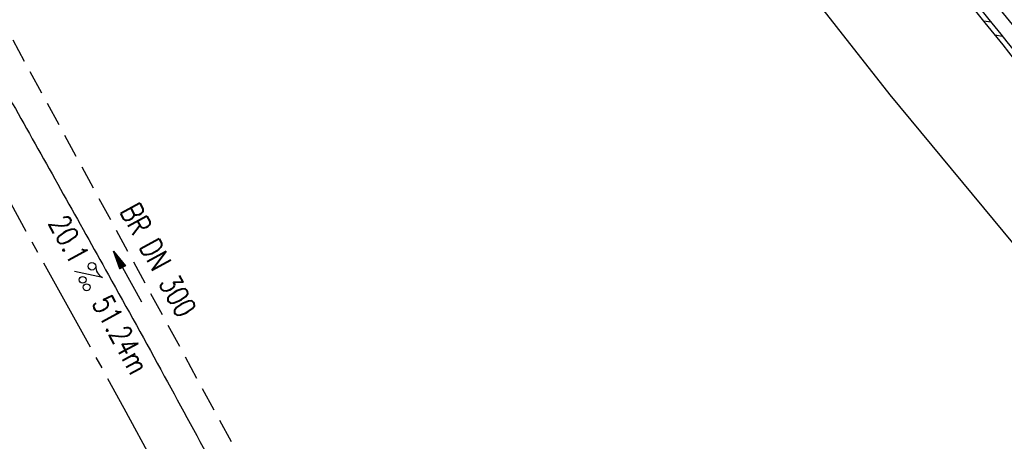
# Model space of a CAD drawing. Extents: x 454519 to 459636, y 422856 to 428936.
# Tile 40 of 82: x 455798 to 455880, y 427037 to 427072. Entities that reach past the tile are written whole.
import ezdxf
from ezdxf.enums import TextEntityAlignment as Align

# ---------------------------------------------------------------- set-up
doc = ezdxf.new("R2010")
doc.units = 0
doc.header["$LTSCALE"] = 2
doc.header["$MEASUREMENT"] = 0
doc.linetypes.add('ACHSE', pattern=[5.5, 4, -0.5, 0.5, -0.5])
doc.linetypes.add('GESTRICH-X2', pattern=[1.5, 1, -0.5])
doc.layers.get('0').update_dxf_attribs({"linetype": 'CONTINUOUS'})
for name, color, linetype in [('ACHSETOP', 1, 'ACHSE'), ('FBR', 8, 'CONTINUOUS'), ('KANAL', 7, 'GESTRICH-X2'), ('PFEIL', 7, 'CONTINUOUS'), ('RINNE', 8, 'CONTINUOUS'), ('TEXTO', 4, 'CONTINUOUS'), ('TEXTU', 4, 'CONTINUOUS')]:
    doc.layers.add(name, color=color, linetype=linetype)
doc.styles.add('ROMANS', font='romans.shx', dxfattribs={"width": 0.8})
pattern_1 = [(3.773975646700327, (455992.015078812, 426960.8069440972), (-0.06582068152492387, 0.9978314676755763), [])]

# ---------------------------------------------------------------- blocks, each defined once
blk = doc.blocks.new('PROM')
blk.add_line((1.566024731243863, 1.817237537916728), (0.0190527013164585, 0.0153243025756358))
for centre, radius in [((0.3173753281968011, 1.509743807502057), 0.3170057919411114), ((0.9430842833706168, 0.2908182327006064), 0.2830165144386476), ((1.644538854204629, 0.287494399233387), 0.2830165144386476)]:
    blk.add_circle(centre, radius)
blk.add_arc((0.9918717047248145, 2.681739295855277), 1.033048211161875, 239.1413865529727, 303.3549228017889)
blk = doc.blocks.new('PFEIL2')
at = {"color": 0}
for p, q in [((0.8796887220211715, 0.0024565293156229), (-2.401395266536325, -0.0115320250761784)), ((0.8808543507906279, -0.2709205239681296), (0.8785230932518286, 0.2758335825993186)), ((0.8785230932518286, 0.2758335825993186), (2.429089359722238, 0.0090619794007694)), ((0.9110887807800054, 0.2702307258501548), (0.8785706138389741, 0.2646884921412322)), ((0.9651190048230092, 0.2609349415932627), (0.8786494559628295, 0.2461975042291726)), ((1.019149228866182, 0.2516391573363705), (0.8787282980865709, 0.2277065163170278)), ((1.073179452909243, 0.24234337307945), (0.8788071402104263, 0.2092155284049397)), ((1.127209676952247, 0.2330475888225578), (0.8788859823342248, 0.1907245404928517)), ((1.181239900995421, 0.2237518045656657), (0.8789648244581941, 0.1722335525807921)), ((1.235270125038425, 0.2144560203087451), (0.8790436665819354, 0.1537425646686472)), ((1.289300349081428, 0.2051602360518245), (0.8791225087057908, 0.1352515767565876)), ((1.34333057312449, 0.195864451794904), (0.8792013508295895, 0.1167605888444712)), ((1.397360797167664, 0.1865686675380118), (0.8792801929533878, 0.0982696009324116)), ((1.451391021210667, 0.1772728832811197), (0.8793590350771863, 0.0797786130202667)), ((1.505421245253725, 0.1679770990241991), (0.8794378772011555, 0.0612876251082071)), ((1.559451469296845, 0.1586813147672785), (0.8795167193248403, 0.0427966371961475)), ((1.613481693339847, 0.1493855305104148), (0.8795955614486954, 0.024305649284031)), ((1.66751191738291, 0.140089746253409), (0.8796744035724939, 0.005814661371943)), ((1.721542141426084, 0.1307939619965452), (0.8797532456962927, -0.0126763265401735)), ((1.775572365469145, 0.1214981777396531), (0.8798320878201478, -0.0311673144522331)), ((1.829602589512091, 0.1122023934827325), (0.8799109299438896, -0.0496583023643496)), ((1.883632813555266, 0.1029066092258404), (0.8799897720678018, -0.0681492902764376)), ((1.937663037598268, 0.0936108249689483), (0.8800686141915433, -0.08664027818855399)), ((1.991693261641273, 0.0843150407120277), (0.8801474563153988, -0.105131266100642)), ((2.045723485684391, 0.0750192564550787), (0.8802262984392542, -0.1236222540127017)), ((2.099753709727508, 0.0657234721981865), (0.8803051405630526, -0.1421132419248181)), ((2.153783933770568, 0.056427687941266), (0.8803839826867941, -0.1606042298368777)), ((2.207814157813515, 0.0471319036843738), (0.8804628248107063, -0.1790952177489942)), ((2.261844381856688, 0.0378361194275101), (0.8805416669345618, -0.1975862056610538)), ((2.315874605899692, 0.0285403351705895), (0.8806205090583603, -0.2160771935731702)), ((2.36990482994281, 0.0192445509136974), (0.8806993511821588, -0.2345681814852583)), ((2.423935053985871, 0.009948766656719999), (0.8807781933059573, -0.2530591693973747)), ((2.429089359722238, 0.0090619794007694), (0.8808543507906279, -0.2709205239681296))]:
    blk.add_line(p, q, dxfattribs=at)

msp = doc.modelspace()

# ---------------------------------------------------------------- hatches: boundary and pattern name
at = {"layer": 'RINNE'}
h = msp.add_hatch(dxfattribs=at)
h.set_pattern_fill('_USER', color=256, angle=45, pattern_type=0)
h.set_pattern_definition(pattern_1)
edge = h.paths.add_edge_path()
edge.add_arc((456706.4411801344, 427762.6067025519), 1073.912395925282, 228.1096512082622, 228.1470441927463)
edge.add_arc((456678.3279720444, 427731.2222189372), 1031.7776325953, 228.1470442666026, 228.7443340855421)
edge.add_arc((456817.1179151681, 427889.450250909), 1242.250334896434, 228.7443340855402, 229.2591103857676)
edge.add_arc((456655.3540386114, 427701.6536522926), 994.3892564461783, 229.2591103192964, 229.8344777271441)
edge.add_arc((456546.6304406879, 427572.8394985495), 825.8250047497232, 229.8344777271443, 230.5237640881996)
edge.add_arc((456558.4786236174, 427587.2246473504), 844.4613119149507, 230.5237641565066, 231.2054021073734)
edge.add_arc((456542.6020572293, 427567.4743682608), 819.1208524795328, 231.2054021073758, 231.9337716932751)
edge.add_arc((456729.1171736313, 427805.6348815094), 1121.624271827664, 231.9337716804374, 232.5562171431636)
edge.add_arc((456934.778702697, 428074.2034105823), 1459.892980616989, 232.5562171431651, 233.1286341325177)
edge.add_arc((456379.8464456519, 427334.3332336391), 535.0374845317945, 233.1286341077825, 234.0741831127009)
edge.add_arc((457408.1106984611, 428753.4778926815), 2287.549663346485, 234.0741831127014, 234.3800631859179)
edge.add_arc((456866.2793526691, 427997.2119791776), 1357.216744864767, 234.3800631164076, 234.7771743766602)
edge.add_arc((464010.5409575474, 438116.287582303), 13744.15199700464, 234.7771743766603, 234.830846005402)
edge.add_arc((452553.3409649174, 421856.0940063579), 6147.085440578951, 54.750590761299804, 54.83084403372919, ccw=False)
edge.add_arc((450423.3889629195, 418842.2157004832), 9837.635260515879, 54.68319294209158, 54.75059076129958, ccw=False)
edge.add_arc((457138.5254113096, 428320.4463469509), 1778.298352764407, 234.6831918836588, 234.8417144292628)
edge.add_arc((456312.9742775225, 427148.3422582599), 344.6447442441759, 234.8417144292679, 235.0346464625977)
edge.add_arc((455651.1323267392, 426201.9165695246), 810.2389521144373, 54.90881386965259, 55.03464184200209, ccw=False)
edge.add_arc((626422.3025217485, 508282.4458920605), 188910.6484772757, 205.3823657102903, 205.3841142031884)
edge.add_arc((456954.5834788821, 427870.8300588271), 1333.102490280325, 205.3841352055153, 205.4049463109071)
edge.add_arc((458532.7138070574, 428620.3483963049), 3080.178067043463, 205.4049463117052, 205.4263619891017)
edge.add_arc((1550284.820349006, 947638.4946961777), 1211923.632914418, 205.4263799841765, 205.4274597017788)
edge.add_arc((477688.698213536, 437702.3092579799), 24280.01867683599, 205.427459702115, 205.4469566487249)
edge.add_arc((517203.975589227, 456505.2410412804), 68040.81608416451, 205.4469541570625, 205.4586010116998)
edge.add_arc((456349.458995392, 427533.0808383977), 641.5708607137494, 205.4586010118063, 206.274924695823)
edge.add_arc((456893.6314883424, 427801.7313742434), 1248.445487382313, 206.2749247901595, 206.8602051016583)
edge.add_arc((456329.0991548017, 427515.8206175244), 615.6408442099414, 206.8602051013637, 207.7298477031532)
edge.add_arc((456730.4794299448, 427726.8167759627), 1069.100328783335, 207.7298477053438, 208.389861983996)
edge.add_arc((456776.6581306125, 427751.7749475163), 1121.592068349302, 208.3898619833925, 208.9733635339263)
edge.add_arc((456927.9310900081, 427835.5350069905), 1294.50608110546, 208.973363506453, 209.516510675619)
edge.add_arc((456713.8403745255, 427714.3268531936), 1048.485246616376, 209.5165106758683, 210.1493311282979)
edge.add_arc((456739.9802721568, 427729.5097063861), 1078.714591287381, 210.1493311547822, 210.7732249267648)
edge.add_arc((456488.7789916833, 427579.9227502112), 786.347799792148, 210.7732249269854, 211.6209509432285)
edge.add_arc((456413.5991257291, 427533.6338834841), 698.0603633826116, 211.6209508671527, 212.5206615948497)
edge.add_arc((456509.21856517, 427594.5986720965), 811.4613450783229, 212.5206615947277, 213.2703081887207)
edge.add_arc((456783.2679333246, 427774.4122317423), 1139.235615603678, 213.2703081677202, 213.9030311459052)
edge.add_arc((456933.7785731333, 427875.562742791), 1320.577498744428, 213.9030311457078, 214.4647752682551)
edge.add_arc((456431.9996749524, 427531.1536705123), 711.9728062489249, 214.4647751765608, 215.2297269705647)
edge.add_arc((456476.0714290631, 427562.2771301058), 765.926390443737, 215.2297269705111, 215.9776623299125)
edge.add_arc((456765.3114316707, 427772.2500499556), 1123.34548083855, 215.9776622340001, 216.5953030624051)
edge.add_arc((456809.5369494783, 427805.0891933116), 1178.430013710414, 216.595303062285, 217.1637610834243)
edge.add_arc((456701.0629044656, 427722.8609933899), 1042.312067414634, 217.1637609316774, 217.7681853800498)
edge.add_arc((456604.7520500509, 427648.2402554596), 920.4759676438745, 217.7681853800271, 218.5206743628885)
edge.add_arc((456318.3035235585, 427420.220001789), 554.3530450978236, 218.5206743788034, 219.4901857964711)
edge.add_arc((456528.37406017, 427593.3283626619), 826.5590974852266, 219.4901857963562, 220.0808899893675)
edge.add_arc((457478.2647514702, 428392.6692785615), 2068.025257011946, 220.0808900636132, 220.4543903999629)
edge.add_arc((457304.0648032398, 428244.1281273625), 1839.092743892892, 220.4543903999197, 220.8877486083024)
edge.add_arc((456561.2622209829, 427600.9703044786), 856.5411364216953, 220.8877485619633, 221.5226725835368)
edge.add_arc((456315.6048677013, 427383.4576779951), 528.4264035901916, 221.52267258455, 222.5897953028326)
edge.add_arc((456489.1192784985, 427542.9553317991), 764.1099887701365, 222.5897952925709, 223.4773137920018)
edge.add_arc((456673.2338726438, 427717.5350610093), 1017.834772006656, 223.4773137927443, 224.0533764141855)
edge.add_arc((456818.2277706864, 427857.8153168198), 1219.581595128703, 224.053376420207, 224.5796562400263)
edge.add_arc((456792.9479339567, 427832.9037103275), 1184.089930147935, 224.5796562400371, 225.1708086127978)
edge.add_arc((456580.1694347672, 427618.852754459), 882.2745868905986, 225.1708085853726, 225.8556112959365)
edge.add_arc((456478.2524220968, 427513.8454629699), 735.9406921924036, 225.8556112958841, 226.718988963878)
edge.add_arc((456503.4554284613, 427540.6080077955), 772.7024295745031, 226.7189889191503, 227.5615890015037)
edge.add_arc((456706.4411788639, 427762.6067011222), 1073.512394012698, 227.5615890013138, 228.1470441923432)
edge.add_arc((456678.3279720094, 427731.2222188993), 1031.377632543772, 228.1470442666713, 228.7443340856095)
edge.add_arc((456817.1179151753, 427889.4502509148), 1241.850334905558, 228.7443340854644, 229.2591103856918)
edge.add_arc((456655.3540386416, 427701.6536523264), 993.9892564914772, 229.259110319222, 229.834477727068)
edge.add_arc((456546.630440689, 427572.8394985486), 825.4250047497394, 229.8344777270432, 230.5237640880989)
edge.add_arc((456558.478623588, 427587.2246473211), 844.0613118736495, 230.5237641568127, 231.2054021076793)
edge.add_arc((456542.6020572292, 427567.4743682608), 818.7208524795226, 231.2054021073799, 231.9337716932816)
edge.add_arc((456729.1171736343, 427805.6348815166), 1121.224271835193, 231.933771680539, 232.5562171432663)
edge.add_arc((456934.7787026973, 428074.2034105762), 1459.492980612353, 232.5562171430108, 233.1286341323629)
edge.add_arc((456379.84644566, 427334.333233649), 534.6374845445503, 233.1286341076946, 234.0741831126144)
edge.add_arc((457408.1106984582, 428753.4778926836), 2287.149663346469, 234.0741831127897, 234.3800631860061)
edge.add_arc((456866.2793527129, 427997.2119792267), 1356.816744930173, 234.3800631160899, 234.7771743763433)
edge.add_arc((464010.5409575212, 438116.2875823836), 13743.75199705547, 234.7771743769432, 234.8308460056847)
edge.add_arc((452553.3409592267, 421856.0939983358), 6147.485450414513, 54.75059076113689, 54.83084403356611, ccw=False)
edge.add_arc((450423.3889629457, 418842.2157005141), 9838.035260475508, 54.6831929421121, 54.7505907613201, ccw=False)
edge.add_arc((457138.52541285, 428320.4463491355), 1777.898355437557, 234.6831918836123, 234.8417144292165)
edge.add_arc((456312.974277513, 427148.3422582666), 344.2447442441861, 234.8417144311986, 235.034646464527)
edge.add_arc((455651.1323182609, 426201.9165575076), 810.6389668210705, 54.90881386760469, 55.03464183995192, ccw=False)
h = msp.add_hatch(dxfattribs=at)
h.set_pattern_fill('_USER', color=256, angle=45, pattern_type=0)
h.set_pattern_definition(pattern_1)
edge = h.paths.add_edge_path()
edge.add_arc((456706.4411801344, 427762.6067025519), 1073.912395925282, 228.1096512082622, 228.1470441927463)
edge.add_arc((456678.3279720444, 427731.2222189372), 1031.7776325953, 228.1470442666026, 228.7443340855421)
edge.add_arc((456817.1179151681, 427889.450250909), 1242.250334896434, 228.7443340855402, 229.2591103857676)
edge.add_arc((456655.3540386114, 427701.6536522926), 994.3892564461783, 229.2591103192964, 229.8344777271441)
edge.add_arc((456546.6304406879, 427572.8394985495), 825.8250047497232, 229.8344777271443, 230.5237640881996)
edge.add_arc((456558.4786236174, 427587.2246473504), 844.4613119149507, 230.5237641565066, 231.2054021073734)
edge.add_arc((456542.6020572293, 427567.4743682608), 819.1208524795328, 231.2054021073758, 231.9337716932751)
edge.add_arc((456729.1171736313, 427805.6348815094), 1121.624271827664, 231.9337716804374, 232.5562171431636)
edge.add_arc((456934.778702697, 428074.2034105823), 1459.892980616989, 232.5562171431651, 233.1286341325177)
edge.add_arc((456379.8464456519, 427334.3332336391), 535.0374845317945, 233.1286341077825, 234.0741831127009)
edge.add_arc((457408.1106984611, 428753.4778926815), 2287.549663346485, 234.0741831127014, 234.3800631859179)
edge.add_arc((456866.2793526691, 427997.2119791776), 1357.216744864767, 234.3800631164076, 234.7771743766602)
edge.add_arc((464010.5409575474, 438116.287582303), 13744.15199700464, 234.7771743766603, 234.830846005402)
edge.add_arc((452553.3409649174, 421856.0940063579), 6147.085440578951, 54.750590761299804, 54.83084403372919, ccw=False)
edge.add_arc((450423.3889629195, 418842.2157004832), 9837.635260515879, 54.68319294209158, 54.75059076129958, ccw=False)
edge.add_arc((457138.5254113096, 428320.4463469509), 1778.298352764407, 234.6831918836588, 234.8417144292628)
edge.add_arc((456312.9742775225, 427148.3422582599), 344.6447442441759, 234.8417144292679, 235.0346464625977)
edge.add_arc((455651.1323267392, 426201.9165695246), 810.2389521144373, 54.90881386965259, 55.03464184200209, ccw=False)
edge.add_arc((626422.3025217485, 508282.4458920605), 188910.6484772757, 205.3823657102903, 205.3841142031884)
edge.add_arc((456954.5834788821, 427870.8300588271), 1333.102490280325, 205.3841352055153, 205.4049463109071)
edge.add_arc((458532.7138070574, 428620.3483963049), 3080.178067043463, 205.4049463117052, 205.4263619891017)
edge.add_arc((1550284.820349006, 947638.4946961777), 1211923.632914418, 205.4263799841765, 205.4274597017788)
edge.add_arc((477688.698213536, 437702.3092579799), 24280.01867683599, 205.427459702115, 205.4469566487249)
edge.add_arc((517203.975589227, 456505.2410412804), 68040.81608416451, 205.4469541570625, 205.4586010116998)
edge.add_arc((456349.458995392, 427533.0808383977), 641.5708607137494, 205.4586010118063, 206.274924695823)
edge.add_arc((456893.6314883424, 427801.7313742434), 1248.445487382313, 206.2749247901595, 206.8602051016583)
edge.add_arc((456329.0991548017, 427515.8206175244), 615.6408442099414, 206.8602051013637, 207.7298477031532)
edge.add_arc((456730.4794299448, 427726.8167759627), 1069.100328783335, 207.7298477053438, 208.389861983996)
edge.add_arc((456776.6581306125, 427751.7749475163), 1121.592068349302, 208.3898619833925, 208.9733635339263)
edge.add_arc((456927.9310900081, 427835.5350069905), 1294.50608110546, 208.973363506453, 209.516510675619)
edge.add_arc((456713.8403745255, 427714.3268531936), 1048.485246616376, 209.5165106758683, 210.1493311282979)
edge.add_arc((456739.9802721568, 427729.5097063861), 1078.714591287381, 210.1493311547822, 210.7732249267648)
edge.add_arc((456488.7789916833, 427579.9227502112), 786.347799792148, 210.7732249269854, 211.6209509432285)
edge.add_arc((456413.5991257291, 427533.6338834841), 698.0603633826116, 211.6209508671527, 212.5206615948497)
edge.add_arc((456509.21856517, 427594.5986720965), 811.4613450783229, 212.5206615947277, 213.2703081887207)
edge.add_arc((456783.2679333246, 427774.4122317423), 1139.235615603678, 213.2703081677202, 213.9030311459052)
edge.add_arc((456933.7785731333, 427875.562742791), 1320.577498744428, 213.9030311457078, 214.4647752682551)
edge.add_arc((456431.9996749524, 427531.1536705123), 711.9728062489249, 214.4647751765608, 215.2297269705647)
edge.add_arc((456476.0714290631, 427562.2771301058), 765.926390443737, 215.2297269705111, 215.9776623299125)
edge.add_arc((456765.3114316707, 427772.2500499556), 1123.34548083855, 215.9776622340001, 216.5953030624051)
edge.add_arc((456809.5369494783, 427805.0891933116), 1178.430013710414, 216.595303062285, 217.1637610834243)
edge.add_arc((456701.0629044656, 427722.8609933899), 1042.312067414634, 217.1637609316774, 217.7681853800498)
edge.add_arc((456604.7520500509, 427648.2402554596), 920.4759676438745, 217.7681853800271, 218.5206743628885)
edge.add_arc((456318.3035235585, 427420.220001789), 554.3530450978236, 218.5206743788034, 219.4901857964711)
edge.add_arc((456528.37406017, 427593.3283626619), 826.5590974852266, 219.4901857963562, 220.0808899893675)
edge.add_arc((457478.2647514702, 428392.6692785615), 2068.025257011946, 220.0808900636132, 220.4543903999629)
edge.add_arc((457304.0648032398, 428244.1281273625), 1839.092743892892, 220.4543903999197, 220.8877486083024)
edge.add_arc((456561.2622209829, 427600.9703044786), 856.5411364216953, 220.8877485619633, 221.5226725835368)
edge.add_arc((456315.6048677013, 427383.4576779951), 528.4264035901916, 221.52267258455, 222.5897953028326)
edge.add_arc((456489.1192784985, 427542.9553317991), 764.1099887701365, 222.5897952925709, 223.4773137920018)
edge.add_arc((456673.2338726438, 427717.5350610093), 1017.834772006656, 223.4773137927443, 224.0533764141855)
edge.add_arc((456818.2277706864, 427857.8153168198), 1219.581595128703, 224.053376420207, 224.5796562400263)
edge.add_arc((456792.9479339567, 427832.9037103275), 1184.089930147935, 224.5796562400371, 225.1708086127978)
edge.add_arc((456580.1694347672, 427618.852754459), 882.2745868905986, 225.1708085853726, 225.8556112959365)
edge.add_arc((456478.2524220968, 427513.8454629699), 735.9406921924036, 225.8556112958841, 226.718988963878)
edge.add_arc((456503.4554284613, 427540.6080077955), 772.7024295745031, 226.7189889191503, 227.5615890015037)
edge.add_arc((456706.4411788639, 427762.6067011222), 1073.512394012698, 227.5615890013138, 228.1470441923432)
edge.add_arc((456678.3279720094, 427731.2222188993), 1031.377632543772, 228.1470442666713, 228.7443340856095)
edge.add_arc((456817.1179151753, 427889.4502509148), 1241.850334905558, 228.7443340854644, 229.2591103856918)
edge.add_arc((456655.3540386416, 427701.6536523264), 993.9892564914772, 229.259110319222, 229.834477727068)
edge.add_arc((456546.630440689, 427572.8394985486), 825.4250047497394, 229.8344777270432, 230.5237640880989)
edge.add_arc((456558.478623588, 427587.2246473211), 844.0613118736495, 230.5237641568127, 231.2054021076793)
edge.add_arc((456542.6020572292, 427567.4743682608), 818.7208524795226, 231.2054021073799, 231.9337716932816)
edge.add_arc((456729.1171736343, 427805.6348815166), 1121.224271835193, 231.933771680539, 232.5562171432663)
edge.add_arc((456934.7787026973, 428074.2034105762), 1459.492980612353, 232.5562171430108, 233.1286341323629)
edge.add_arc((456379.84644566, 427334.333233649), 534.6374845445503, 233.1286341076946, 234.0741831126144)
edge.add_arc((457408.1106984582, 428753.4778926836), 2287.149663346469, 234.0741831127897, 234.3800631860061)
edge.add_arc((456866.2793527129, 427997.2119792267), 1356.816744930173, 234.3800631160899, 234.7771743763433)
edge.add_arc((464010.5409575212, 438116.2875823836), 13743.75199705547, 234.7771743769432, 234.8308460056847)
edge.add_arc((452553.3409592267, 421856.0939983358), 6147.485450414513, 54.75059076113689, 54.83084403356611, ccw=False)
edge.add_arc((450423.3889629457, 418842.2157005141), 9838.035260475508, 54.6831929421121, 54.7505907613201, ccw=False)
edge.add_arc((457138.52541285, 428320.4463491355), 1777.898355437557, 234.6831918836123, 234.8417144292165)
edge.add_arc((456312.974277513, 427148.3422582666), 344.2447442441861, 234.8417144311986, 235.034646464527)
edge.add_arc((455651.1323182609, 426201.9165575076), 810.6389668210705, 54.90881386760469, 55.03464183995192, ccw=False)
h = msp.add_hatch(dxfattribs=at)
h.set_pattern_fill('_USER', color=256, angle=45, pattern_type=0)
h.set_pattern_definition([(349.1957062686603, (455837.6952922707, 427154.672215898), (0.1874549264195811, 0.9822732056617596), [])])
edge = h.paths.add_edge_path()
edge.add_arc((456934.4776699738, 427989.6598858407), 1386.053303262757, 225.785213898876, 226.4085601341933, ccw=False)
edge.add_arc((456222.384844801, 427257.7767558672), 364.9122221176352, 224.569849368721, 225.7852139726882, ccw=False)
edge.add_arc((488320.2778679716, 458877.2994395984), 45421.19870107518, 224.5423871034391, 224.5698493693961, ccw=False)
edge.add_arc((456002.0757440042, 427071.2590256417), 77.06572513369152, 223.8739429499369, 224.5423878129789, ccw=False)
edge.add_arc((456550.8460159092, 427598.8719800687), 838.3306205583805, 223.2394498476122, 223.8739429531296, ccw=False)
edge.add_arc((456514.1178179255, 427564.3342886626), 787.9142278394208, 222.5849616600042, 223.2394499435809, ccw=False)
edge.add_arc((456537.2403725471, 427585.5853696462), 819.3190200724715, 221.776288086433, 222.5849616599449, ccw=False)
edge.add_arc((456789.7863011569, 427811.1994908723), 1157.965115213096, 221.0961141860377, 221.7762880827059, ccw=False)
edge.add_arc((456913.5911985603, 427919.1866011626), 1322.248007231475, 220.6134429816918, 221.0961141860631, ccw=False)
edge.add_arc((456777.0496354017, 427802.1007478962), 1142.379456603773, 220.0941491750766, 220.6134430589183, ccw=False)
edge.add_arc((456637.4431017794, 427684.5654934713), 959.8841956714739, 219.3908587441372, 220.0941491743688, ccw=False)
edge.add_arc((456413.51655728, 427500.6899810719), 670.1372347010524, 218.5490711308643, 219.3908588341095, ccw=False)
edge.add_arc((456420.1890329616, 427506.0068446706), 678.6689971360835, 217.8254738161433, 218.5490711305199, ccw=False)
edge.add_arc((456755.4610282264, 427766.3092950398), 1103.127094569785, 217.2579778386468, 217.8254738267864, ccw=False)
edge.add_arc((456837.3794713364, 427828.6195303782), 1206.050351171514, 216.6597404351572, 217.2579778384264, ccw=False)
edge.add_arc((456725.7885375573, 427745.5641215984), 1066.943423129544, 216.0236845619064, 216.659740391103, ccw=False)
edge.add_arc((456129.1699637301, 427311.7184299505), 329.2606953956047, 215.34333761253, 216.0236845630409, ccw=False)
edge.add_arc((460563.6410904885, 430456.5373420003), 5765.65841480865, 215.1808480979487, 215.3433373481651, ccw=False)
edge.add_arc((456322.8609279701, 427467.1184531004), 577.12859605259, 213.8394737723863, 215.1808480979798, ccw=False)
edge.add_arc((456141.5606049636, 427345.5674985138), 358.8525284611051, 212.1379972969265, 213.8394737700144, ccw=False)
edge.add_arc((455840.0529141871, 427156.1533290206), 2.78425522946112, 204.6855051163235, 212.1379973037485, ccw=False)
edge.add_arc((455974.257899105, 427217.8395965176), 150.4872463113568, 203.805463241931, 204.6855053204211, ccw=False)
edge.add_arc((456934.4776699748, 427989.6598858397), 1385.653303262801, 225.7852138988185, 226.4085601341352, ccw=False)
edge.add_arc((456222.3848448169, 427257.7767558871), 364.5122221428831, 224.5698493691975, 225.7852139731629, ccw=False)
edge.add_arc((488320.2778680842, 458877.2994394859), 45420.79870107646, 224.5423871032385, 224.5698493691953, ccw=False)
edge.add_arc((456002.0757443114, 427071.2590259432), 76.66572556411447, 223.8739429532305, 224.54238781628, ccw=False)
edge.add_arc((456550.8460159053, 427598.8719800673), 837.9306205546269, 223.2394498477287, 223.8739429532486, ccw=False)
edge.add_arc((456514.1178179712, 427564.3342887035), 787.514227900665, 222.5849616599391, 223.2394499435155, ccw=False)
edge.add_arc((456537.2403725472, 427585.5853696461), 818.9190200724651, 221.7762880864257, 222.5849616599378, ccw=False)
edge.add_arc((456789.7863011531, 427811.199490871), 1157.565115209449, 221.0961141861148, 221.7762880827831, ccw=False)
edge.add_arc((456913.5911985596, 427919.1866011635), 1321.848007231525, 220.6134429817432, 221.0961141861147, ccw=False)
edge.add_arc((456777.0496354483, 427802.1007479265), 1141.979456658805, 220.0941491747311, 220.6134430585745, ccw=False)
edge.add_arc((456637.4431017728, 427684.5654934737), 959.4841956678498, 219.3908587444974, 220.0941491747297, ccw=False)
edge.add_arc((456413.5165573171, 427500.689981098), 669.737234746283, 218.5490711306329, 219.3908588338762, ccw=False)
edge.add_arc((456420.1890329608, 427506.0068446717), 678.268997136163, 217.8254738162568, 218.5490711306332, ccw=False)
edge.add_arc((456755.461028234, 427766.3092950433), 1102.727094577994, 217.2579778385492, 217.8254738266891, ccw=False)
edge.add_arc((456837.3794713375, 427828.6195303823), 1205.650351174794, 216.6597404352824, 217.25797783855, ccw=False)
edge.add_arc((456725.7885375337, 427745.5641215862), 1066.543423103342, 216.0236845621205, 216.6597403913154, ccw=False)
edge.add_arc((456129.1699637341, 427311.7184299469), 328.860695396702, 215.3433376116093, 216.0236845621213, ccw=False)
edge.add_arc((460563.641089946, 430456.537341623), 5765.258414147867, 215.1808480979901, 215.3433373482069, ccw=False)
edge.add_arc((456322.860927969, 427467.1184530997), 576.7285960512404, 213.839473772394, 215.1808480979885, ccw=False)
edge.add_arc((456141.5606049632, 427345.5674985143), 358.452528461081, 212.1379972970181, 213.8394737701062, ccw=False)
edge.add_arc((455840.052914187, 427156.1533290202), 2.384255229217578, 204.685505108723, 212.1379972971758, ccw=False)
edge.add_arc((455974.257899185, 427217.8395965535), 150.0872463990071, 203.781791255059, 204.6855053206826, ccw=False)

# ---------------------------------------------------------------- linework, layer by layer
at = {"layer": 'ACHSETOP', "flags": 128}
msp.add_lwpolyline([(457915.715, 424851.2929999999, -5.7237020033e-06), (457913.5820045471, 424853.8127098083, -4.40682974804e-05), (457913.305, 424854.14), (457897.156, 424873.224, 3.6424460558e-06), (457889.0809999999, 424882.7655, -8.380590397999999e-06), (457881.006, 424892.307, -2.3643986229e-06), (457872.6148452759, 424902.2225036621, -2.5570617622e-06), (457864.856, 424911.3910000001), (457848.707, 424930.475, 2.68727882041e-05), (457843.578, 424936.5355000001, -1.29691010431e-05), (457838.449, 424942.596, -0.0008275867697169), (457837.3373354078, 424943.9140458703, -0.0001929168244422), (457832.58, 424949.578, -0.0028355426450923), (457826.3601611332, 424957.0749066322, -0.0018102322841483), (457816.727, 424968.908, -0.002662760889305), (457809.6168318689, 424977.8032842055, -0.002227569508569), (457801.222, 424988.5189999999, -0.0022271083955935), (457793.586991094, 424998.4457470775, -0.0022354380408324), (457786.069, 425008.403, -0.0022366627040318), (457778.6386646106, 425018.4293945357, -0.002229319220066), (457771.2739999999, 425028.555, -0.0022277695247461), (457764.0066893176, 425038.7363237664, -0.0022310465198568), (457756.841, 425048.967, -0.0022380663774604), (457749.7119100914, 425059.3415419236, -0.0022697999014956), (457742.775, 425069.634, -0.0022012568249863), (457734.8705065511, 425081.5914196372, -0.0029583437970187), (457729.081, 425090.549, -0.0013758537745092), (457721.2991441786, 425102.8212166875, -0.0021970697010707), (457716.4810000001, 425110.541, -1.77989326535e-05), (457715.867577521, 425111.5336072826, 0.0001024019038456), (457715.761, 425111.706, 4.6999397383e-06), (457709.1855, 425122.3370000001, -6.2622585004e-06), (457702.61, 425132.968), (457689.4600000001, 425154.229), (457676.309, 425175.4909999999), (457663.1579999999, 425196.753, -6.4889327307e-06), (457656.5829999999, 425207.3835, 6.4889371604e-06), (457650.008, 425218.014), (457636.857, 425239.276), (457623.706, 425260.5379999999, -6.4889351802e-06), (457617.131, 425271.1685, 6.4889319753e-06), (457610.556, 425281.799), (457597.4050000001, 425303.061), (457584.254, 425324.3229999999, -1.70093747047e-05), (457577.679, 425334.9540000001, 1.70094578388e-05), (457571.104, 425345.585, 1.0520711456e-05), (457564.5285, 425356.2155, -6.502888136e-06), (457557.953, 425366.846, -2.0911148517e-06), (457550.8248519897, 425378.3703994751, -2.474848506e-06), (457544.802, 425388.108, -1.22541592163e-05), (457538.227, 425398.739, 1.6007444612e-06), (457531.652, 425409.37, 1.27604963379e-05), (457522.1504988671, 425424.7318210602, 3.64865904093e-05), (457518.8218128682, 425430.1123795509, 1.5838947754e-06), (457518.5, 425430.632, 0.0014941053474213), (457513.1669522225, 425439.1858245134, 0.0010094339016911), (457505.21, 425451.807, 0.002111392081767), (457499.479469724, 425460.7721368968, 0.0015644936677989), (457491.657, 425472.814, 0.0015642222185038), (457484.7942822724, 425483.2350990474, 0.0015586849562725), (457477.842, 425493.65, 0.0015615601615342), (457470.823847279, 425504.0228088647, 0.0015675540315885), (457463.768, 425514.3119999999, 0.0015669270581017), (457456.6441898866, 425524.5619353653, 0.0015624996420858), (457449.436, 425534.796, 0.001556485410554), (457442.1688317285, 425544.9782870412, 0.0015589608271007), (457434.85, 425555.099, 0.0015635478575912), (457427.4628506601, 425565.1809841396, 0.0015631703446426), (457420.011, 425575.2189999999, 0.0015648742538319), (457412.5004685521, 425585.204919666, 0.0015637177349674), (457404.922, 425595.151, 0.0015623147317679), (457397.2846513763, 425605.0454179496, 0.0015619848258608), (457389.5840000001, 425614.894, 0.0015630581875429), (457381.8118255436, 425624.7070369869, 0.0015675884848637), (457374.001, 425634.443, 0.001560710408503), (457366.1356377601, 425644.1222442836, 0.0015538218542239), (457358.175, 425653.795, 0.0015575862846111), (457350.1548215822, 425663.4174354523, 0.0015642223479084), (457342.109, 425672.949, 0.0015715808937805), (457333.9999520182, 425682.4341361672, 0.001566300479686), (457325.804, 425691.9, 0.0015597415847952), (457317.5557809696, 425701.3067350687, 0.001562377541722), (457309.263, 425710.646, 0.0015602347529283), (457300.9111034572, 425719.9343515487, 0.0015581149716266), (457292.49, 425729.183, 0.0015637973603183), (457284.0013162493, 425738.3897323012, 0.0015694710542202), (457275.4859999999, 425747.51, 0.0015643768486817), (457266.0079555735, 425757.5346882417, 0.0019262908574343), (457258.254, 425765.622, 0.0011855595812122), (457247.5588677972, 425776.6388564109, 0.0018872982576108), (457240.798, 425783.5179999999, 4.14654301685e-05), (457237.4503296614, 425786.8980544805, 0.0003161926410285), (457237.011, 425787.3410000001, 1.6280438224e-06), (457228.4492874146, 425795.9622116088, 2.6488112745e-06), (457223.187, 425801.261), (457205.5699999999, 425819), (457187.954, 425836.739), (457170.338, 425854.4779999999), (457152.722, 425872.217), (457135.106, 425889.956), (457117.49, 425907.6949999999), (457099.874, 425925.434), (457082.258, 425943.173), (457064.642, 425960.912, 1.419089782e-05), (457055.8335, 425969.7815, -1.41908994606e-05), (457047.025, 425978.651), (457029.4089999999, 425996.39), (457011.793, 426014.129), (456994.177, 426031.868), (456976.561, 426049.6070000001), (456958.945, 426067.346), (456941.329, 426085.085), (456923.713, 426102.824), (456906.097, 426120.563, 1.41909002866e-05), (456897.2884999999, 426129.4325, -1.41909011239e-05), (456888.48, 426138.302), (456870.864, 426156.041), (456853.248, 426173.78), (456835.632, 426191.5189999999), (456818.0159999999, 426209.258), (456800.4000000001, 426226.997), (456782.784, 426244.736), (456765.1679999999, 426262.4749999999), (456747.5520000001, 426280.214), (456729.935, 426297.954), (456712.319, 426315.693), (456694.703, 426333.4320000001), (456677.0870000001, 426351.171), (456659.471, 426368.9099999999), (456641.855, 426386.649), (456624.239, 426404.388), (456606.623, 426422.127), (456589.007, 426439.866, 1.41908994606e-05), (456580.1985, 426448.7354999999, -1.419089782e-05), (456571.39, 426457.605), (456553.7739999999, 426475.3439999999), (456536.158, 426493.0829999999), (456518.542, 426510.822), (456500.926, 426528.561), (456483.31, 426546.2999999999), (456465.694, 426564.039), (456448.078, 426581.778), (456430.4620000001, 426599.517, 1.4190898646e-05), (456421.6535, 426608.3865, -1.3510570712e-05), (456412.845, 426617.256), (456395.229, 426634.995), (456383.6329999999, 426646.672, 0.0007250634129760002), (456382.564301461, 426647.7450453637, 0.0001562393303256), (456377.596, 426652.716, 0.0026262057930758), (456370.6938300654, 426659.5454201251, 0.0016677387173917), (456359.733, 426670.206, 0.0024979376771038), (456351.5191550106, 426678.0627434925, 0.0020825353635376), (456341.581, 426687.396, 0.0020850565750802), (456332.3896813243, 426695.8848137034, 0.0020889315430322), (456323.145, 426704.281, 0.002081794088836), (456313.8389599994, 426712.5923190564, 0.0020742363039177), (456304.43, 426720.856, 0.0020791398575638), (456294.951384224, 426729.0423936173, 0.0020872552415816), (456285.4419999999, 426737.118, 0.0020932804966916), (456275.8588959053, 426745.11927066, 0.0020880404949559), (456266.185, 426753.0599999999, 0.00207738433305), (456256.4573893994, 426760.9100970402, 0.0020774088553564), (456246.665, 426768.679, 0.0020817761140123), (456236.7988537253, 426776.3735656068, 0.0020857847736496), (456226.888, 426783.971, 0.002088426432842), (456215.983967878, 426792.186172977, 0.0025125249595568), (456206.858, 426798.9309999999, 0.0016518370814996), (456194.4647360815, 426807.931992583, 0.0026130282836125), (456186.582, 426813.555, 0.0001312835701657), (456181.1924040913, 426817.3551108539, 0.0006611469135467), (456180.121, 426818.108, 1.1783587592e-06), (456173.1205, 426823.0135, -2.232950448e-06), (456166.12, 426827.919), (456145.646, 426842.266), (456125.173, 426856.613), (456104.7000000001, 426870.96), (456084.226, 426885.308, 1.18400998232e-05), (456075.0295, 426891.7525, -1.23971821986e-05), (456065.833, 426898.197, -0.0004398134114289), (456065.7244211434, 426898.2732337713, -2.42444577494e-05), (456063.7559999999, 426899.658, -0.0037126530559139), (456055.7163037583, 426905.404152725, -0.0024268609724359), (456043.5260000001, 426914.345, -0.0045115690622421), (456034.8507370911, 426920.894837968, -0.0034706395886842), (456023.711, 426929.588, -0.0034764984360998), (456013.9624268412, 426937.4158719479, -0.0034780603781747), (456004.328, 426945.375, -0.0034723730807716), (455994.8082299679, 426953.4646542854, -0.0034684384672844), (455985.391, 426961.695, -0.0034672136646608), (455976.0855838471, 426970.0581026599, -0.0034735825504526), (455966.914, 426978.534, -0.003474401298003), (455957.8619912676, 426987.1356547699, -0.0034673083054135), (455948.9120000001, 426995.88, -0.0034699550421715), (455940.0873319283, 427004.7445193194, -0.0034744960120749), (455931.398, 427013.7189999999, -0.0034787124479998), (455922.8336663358, 427022.8141259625, -0.0034747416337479), (455914.3869999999, 427032.0379999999, -0.0034709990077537), (455906.0678161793, 427041.3799572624, -0.0034759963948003), (455897.891, 427050.8229999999, -0.0034695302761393), (455889.8480537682, 427060.3764410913, -0.0034632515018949), (455881.924, 427070.058, -0.0034699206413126), (455874.1312284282, 427079.8531809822, -0.003479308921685), (455866.496, 427089.7289999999, -0.0034793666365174), (455859.0007225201, 427099.707762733, -0.0034686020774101), (455851.622, 427109.821, -0.0034649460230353), (455844.3866210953, 427120.0321984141, -0.0034729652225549), (455837.3099999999, 427130.319, -0.0034779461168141), (455830.3734090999, 427140.708654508, -0.0034738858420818), (455823.574, 427151.206, -0.0034699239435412), (455816.9236234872, 427161.7926200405, -0.0034710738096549), (455810.423, 427172.467, -0.0034717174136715), (455804.0695945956, 427183.2333632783, -0.0034726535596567), (455797.868, 427194.084, -0.0034727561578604), (455791.415108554, 427205.7474470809, -0.0039665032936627), (455785.918, 427216.042, -0.0029763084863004), (455778.9359194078, 427229.566150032, -0.004631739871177), (455774.582, 427238.324, -0.0005794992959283), (455770.4902915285, 427246.7742247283, -0.0017239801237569), (455769.128, 427249.6209999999, -7.0274294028e-06), (455765.12084198, 427258.0697383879, -2.11730011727e-05), (455763.7909999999, 427260.874), (455753.0800000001, 427283.463), (455742.368, 427306.052), (455731.656, 427328.6409999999, -1.64398793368e-05), (455726.8549999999, 427338.766, 1.24121185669e-05), (455722.054, 427348.891, 0.0005048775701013), (455721.9930163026, 427349.0192677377, 2.93048221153e-05), (455720.94, 427351.2279999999, 0.0057605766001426), (455716.6172567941, 427360.0311943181, 0.0037188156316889), (455709.664, 427373.5379999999, 0.0066881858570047), (455704.4555078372, 427383.1581415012, 0.0052035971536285), (455697.4689999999, 427395.36, 0.0052101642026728), (455691.0347966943, 427406.0734819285, 0.005207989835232), (455684.376, 427416.655, 0.0052122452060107), (455677.4979978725, 427427.0956800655, 0.0052146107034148), (455670.407, 427437.3859999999, 0.005207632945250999), (455663.105715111, 427447.5226071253, 0.0052013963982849), (455655.586, 427457.517, 0.005204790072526), (455647.5367865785, 427467.7641095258, 0.0056661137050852), (455639.94, 427477.014, 0.0047628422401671), (455630.2105965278, 427488.3691906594, 0.0070894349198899), (455623.495, 427495.841, 0.0016576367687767), (455615.5612473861, 427504.3634340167, 0.0035717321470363), (455611.838, 427508.28, 1.17252701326e-05), (455607.9953475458, 427512.2645901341, -2.68440352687e-05), (455606.3179999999, 427514.004), (455588.965, 427532.001), (455571.613, 427549.997), (455554.26, 427567.994), (455536.907, 427585.991, 1.38823844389e-05), (455528.2305, 427594.989, -1.38823844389e-05), (455519.554, 427603.987), (455502.201, 427621.984), (455484.848, 427639.981, 1.8861165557e-06), (455479.3094999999, 427645.7249999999, -9.099787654e-07), (455473.771, 427651.4689999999, -0.0011558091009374), (455472.6029245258, 427652.6860379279, -0.0002650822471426), (455467.525, 427658.007, -0.0039632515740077), (455460.8671384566, 427665.1027009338, -0.0025253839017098), (455450.564, 427676.373, -0.0037275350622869), (455442.9838321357, 427684.8758454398, -0.0031201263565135), (455434.068, 427695.157, -0.003121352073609), (455425.9926667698, 427704.7072329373, -0.003124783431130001), (455418.046, 427714.347, -0.0031305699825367), (455410.2178939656, 427724.0887358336, -0.0031292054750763), (455402.509, 427733.9320000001, -0.0031237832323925), (455394.928320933, 427743.86498148, -0.0031215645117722), (455387.467, 427753.899, -0.0031230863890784), (455380.1288377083, 427764.0291989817, -0.0031274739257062), (455372.928, 427774.236, -0.0031283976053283), (455365.8541891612, 427784.5338965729, -0.0031249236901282), (455358.902, 427794.931, -0.0031213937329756), (455351.8268312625, 427805.8035540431, -0.0033664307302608), (455345.3979999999, 427815.969, -0.0028826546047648), (455337.5810054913, 427828.6783308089, -0.004267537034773), (455332.424, 427837.338, -0.0010810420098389), (455326.4189047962, 427847.6716518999, -0.0022261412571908), (455323.536, 427852.7089999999, -8.7910746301e-06), (455321.0106625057, 427857.1676763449, 2.10703376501e-05), (455319.966, 427859.0119999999), (455307.644, 427880.764, -2.4278625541e-06), (455301.483, 427891.6404999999, 4.928862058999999e-06), (455295.322, 427902.5169999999, 4.9286920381e-06), (455289.1609999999, 427913.3929999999, -5.5836846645e-06), (455283, 427924.269, -1.8945056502e-06), (455276.8389358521, 427935.1454925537, -1.894512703e-06), (455270.678, 427946.0219999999, -3.271027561e-06), (455264.5175000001, 427956.8979999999, 3.2710273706e-06), (455258.357, 427967.7739999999, 2.2299249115e-06), (455252.1960601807, 427978.6504974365, 2.2299185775e-06), (455246.035, 427989.5269999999, 5.583686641e-06), (455239.874, 428000.4029999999, -4.9286920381e-06), (455233.713, 428011.2789999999, -4.9288640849e-06), (455227.5520000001, 428022.1554999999, 4.9288623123e-06), (455221.391, 428033.032, 4.9286917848e-06), (455215.23, 428043.9079999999, -4.9286900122e-06), (455209.069, 428054.7839999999, -4.9288620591e-06), (455202.908, 428065.6604999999, 4.9288620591e-06), (455196.747, 428076.537, 4.9286900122e-06), (455190.586, 428087.4129999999, -5.5836865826e-06), (455184.425, 428098.2889999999, -2.0849465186e-06), (455178.2639389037, 428109.1654968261, -2.0849534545e-06), (455172.1029999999, 428120.042, -3.271027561e-06), (455165.9425, 428130.918, 3.2710273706e-06), (455159.782, 428141.7939999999, 2.154606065e-06), (455153.621055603, 428152.6705093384, 2.1545958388e-06), (455147.46, 428163.547, 5.583686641e-06), (455141.299, 428174.423, -4.9286920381e-06), (455135.1379999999, 428185.2989999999, -4.928862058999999e-06), (455128.9769999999, 428196.1755, 4.9288640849e-06), (455122.8159999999, 428207.052, 4.9286900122e-06), (455116.655, 428217.928, -9.2834004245e-06), (455110.494, 428228.804), (455098.1720000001, 428250.557), (455091.753, 428261.8890000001, 0.0006840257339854), (455090.3253055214, 428264.4014055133, 0.0002175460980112), (455085.822, 428272.293, 0.0018807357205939), (455080.9557855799, 428280.7380291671, 0.0012017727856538), (455073.259, 428293.907, 0.0016315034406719), (455067.3301134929, 428303.9204669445, 0.0014208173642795), (455060.452, 428315.377, 0.0014278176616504), (455053.957306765, 428326.0565402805, 0.0014276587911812), (455047.4010000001, 428336.7000000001, 0.0014195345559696), (455040.7914707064, 428347.2942862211, 0.0014165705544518), (455034.108, 428357.8730000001, 0.0014158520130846), (455027.361249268, 428368.4190932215, 0.0014202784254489), (455020.5759999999, 428378.8939999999, 0.0014254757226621), (455013.722351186, 428389.3436762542, 0.0014248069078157), (455006.806, 428399.7590000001, 0.0014180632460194), (454999.838590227, 428410.1228597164, 0.0014153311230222), (454992.799, 428420.467, 0.0014168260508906), (454985.6991507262, 428430.7736839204, 0.0014204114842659), (454978.559, 428441.0140000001, 0.0014255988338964), (454971.3585461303, 428451.2165281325, 0.001422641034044), (454964.085, 428461.3989999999, 0.0014196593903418), (454956.7552913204, 428471.5377432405, 0.0014221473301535), (454949.381, 428481.617, 0.001169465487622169), (454943.2563431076, 428489.8978319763, 0.0014155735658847)], format="xyb", dxfattribs=at)
msp.add_lwpolyline([(455425.5615792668, 427620.8328924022), (455437.3889999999, 427603.696), (455451.6370000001, 427583.1540000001), (455465.9240000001, 427562.6380000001), (455480.2369999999, 427542.141), (455494.566, 427521.655), (455502.115, 427510.8679999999), (455508.901, 427501.173), (455523.231, 427480.688), (455537.549, 427460.193), (455551.8440000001, 427439.684), (455566.1079999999, 427419.153), (455580.3329999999, 427398.5939999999), (455594.509, 427378.0020000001), (455608.627, 427357.37), (455622.6770000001, 427336.692), (455636.6520000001, 427315.9620000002), (455650.541, 427295.176), (455664.336, 427274.326), (455678.027, 427253.408), (455691.6039999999, 427232.416), (455705.058, 427211.3449999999), (455718.3799999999, 427190.19), (455731.559, 427168.946), (455744.586, 427147.6090000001), (455757.451, 427126.1729999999), (455770.144, 427104.635), (455782.6539999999, 427082.99), (455794.9709999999, 427061.235), (455807.085, 427039.366), (455818.985, 427017.3800000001), (455825.1620000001, 427005.7540000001), (455830.66, 426995.275), (455842.1049999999, 426973.0479999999), (455853.318, 426950.7039999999), (455864.297, 426928.244), (455875.042, 426905.671), (455885.551, 426882.987), (455895.823, 426860.1949999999), (455905.858, 426837.2979999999), (455915.653, 426814.2970000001), (455925.208, 426791.1950000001), (455934.5220000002, 426767.995), (455943.594, 426744.699), (455948.562, 426731.628), (455952.423, 426721.31), (455961.0200000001, 426697.8350000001), (455969.41, 426674.284), (455977.618, 426650.6699999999), (455985.671, 426627.003), (455993.593, 426603.291), (456001.4120000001, 426579.5450000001), (456009.153, 426555.774), (456016.843, 426531.9860000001), (456024.0050000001, 426509.7530000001), (456024.508, 426508.1900000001), (456032.1799999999, 426484.396), (456039.904, 426460.619), (456047.73, 426436.8759999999), (456055.7050000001, 426413.1820000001), (456063.88, 426389.5570000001), (456072.3010000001, 426366.0180000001), (456081.017, 426342.586), (456090.074, 426319.285), (456099.517, 426296.1380000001), (456109.393, 426273.171), (456119.7439999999, 426250.415), (456130.613, 426227.9020000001), (456142.0320000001, 426205.6639999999), (456154.0029999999, 426183.7179999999), (456166.52, 426162.077), (456179.5739999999, 426140.7570000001), (456193.156, 426119.769), (456207.2589999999, 426099.127), (456221.873, 426078.8449999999), (456236.9900000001, 426058.9340000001), (456252.6, 426039.4070000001), (456266.6680807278, 426022.6831789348)], dxfattribs=at)
at = {"layer": 'FBR'}
for points in [[(455668.9538402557, 427247.2312469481, -4.6635185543e-06), (455676.531, 427235.5039999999, -7.3141753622e-06)], [(455771.417, 427080.654, -0.0009801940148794), (455776.382268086, 427071.9450415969, -0.0007819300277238), (455782.5679999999, 427061.006, -0.0006513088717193), (455782.9257609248, 427060.3690701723, -2.19830415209e-05), (455793.5, 427041.4839999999, -0.0020208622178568), (455794.9791170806, 427038.8168647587, -0.0007050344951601), (455799.177, 427031.149)]]:
    msp.add_lwpolyline(points, format="xyb", dxfattribs=at)
at = {"layer": 'FBR', "flags": 128}
msp.add_lwpolyline([(455929.234, 426999.5889999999), (455922.386, 427006.891), (455904.07, 427026.437), (455887.975, 427044.697), (455870.773, 427065.4219999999), (455857.407, 427082.501), (455842.99, 427101.971), (455829.752, 427120.7620000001), (455815.437, 427142.3069999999), (455802.924, 427162.4529999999), (455790.751, 427183.331), (455784.845, 427193.859), (455779.723, 427203.097), (455774.452, 427213.2039999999), (455768.325, 427225.136), (455762.551, 427236.828), (455758.102, 427245.9379999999)], dxfattribs=at)
for points in [[(457176.513, 425850.979, -1.3087681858e-06), (457160.2869374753, 425867.3886079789, -0.0001755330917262)], [(455790.9551428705, 427076.8541877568, -0.0007154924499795), (455798.285, 427063.8690000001, -0.0011177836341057), (455805.7868918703, 427050.4644692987, -0.0017849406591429), (455810.436, 427042.0429999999, -0.001803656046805), (455814.7364729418, 427034.1191698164, -0.0010070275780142), (455822.3589999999, 427019.8839999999, -0.0008320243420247), (455829.6016074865, 427006.2379620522, -0.0011587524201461), (455834.763, 426996.419, -0.0016521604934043), (455840.4326263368, 426985.4843611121, -0.0018413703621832), (455845.4509999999, 426975.6379999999, -0.001136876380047), (455849.9248844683, 426966.7291931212, -0.0008188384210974), (455856.088, 426954.336, -0.0008844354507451), (455863.1355916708, 426940.0423231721, -0.0013729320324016), (455867.6339999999, 426930.814, -0.0015501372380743), (455871.7157792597, 426922.3145776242, -0.000946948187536), (455878.328, 426908.368, -0.0010797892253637)]]:
    msp.add_lwpolyline(points, format="xyb", dxfattribs=at)
at = {"layer": 'KANAL'}
msp.add_line((455796.406, 427072.625), (455820.156, 427028.938), dxfattribs=at)
at = {"layer": 'RINNE'}
for p, q in [((455878.5464122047, 427071.5841567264), (455879.1813587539, 427071.480780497)), ((455879.4832234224, 427070.4184666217), (455880.1193970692, 427070.3148906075))]:
    msp.add_line(p, q, dxfattribs=at)
for points in [[(455576.8795337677, 427550.0968513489, 2.970471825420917e-06), (455590.286, 427536.1029999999, 0.0001049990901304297)], [(455750.8884324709, 427297.871738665, 4.711156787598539e-06), (455760.6942518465, 427277.2457472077, 8.50714783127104e-05)], [(455750.8884324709, 427297.871738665, 4.711156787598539e-06), (455760.6942518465, 427277.2457472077, 8.50714783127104e-05)], [(455940.6854908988, 427001.837000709, -0.003976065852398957), (455929.2296746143, 427013.6917312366, -0.002990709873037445), (455919.5420184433, 427024.0003690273, -0.003703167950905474), (455911.830303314, 427032.4297465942, -0.003620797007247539), (455903.5648106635, 427041.73450673, -0.003632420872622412), (455895.4611757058, 427051.1280306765, -0.003376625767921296), (455886.6478649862, 427061.6385459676, -0.003673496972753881), (455878.6838037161, 427071.4129438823, -0.002753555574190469), (455871.6505553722, 427080.2751713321, -0.00310704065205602), (455865.5099440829, 427088.201685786, -0.003373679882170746), (455858.6810106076, 427097.2567366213, -0.003055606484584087), (455851.2704090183, 427107.3504738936, -0.003185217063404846), (455844.6528510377, 427116.6039592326, -0.003104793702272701), (455837.9838400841, 427126.1817841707, -0.003890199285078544), (455831.1742661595, 427136.2592413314, -0.003707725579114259), (455824.1910623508, 427146.9399846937, -0.0006021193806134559), (455822.9859364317, 427148.8183658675, -0.004335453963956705)], [(455940.9920390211, 427002.1392083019, -0.003976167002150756), (455929.541, 427013.989, -0.002990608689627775), (455919.8578277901, 427024.2928705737, -0.003703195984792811), (455912.15, 427032.718, -0.003620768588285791), (455903.888693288, 427042.0180489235, -0.003632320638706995), (455895.789, 427051.407, -0.003376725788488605), (455886.9795376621, 427061.9129215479, -0.003673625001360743), (455879.019, 427071.683, -0.002753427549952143), (455871.9893688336, 427080.5406742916, -0.003106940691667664), (455865.852, 427088.463, -0.003373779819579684), (455859.0262400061, 427097.5138390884, -0.003055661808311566), (455851.619, 427107.6029999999, -0.003185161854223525), (455845.0046622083, 427116.8519846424, -0.003104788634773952), (455838.339, 427126.425, -0.003890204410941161), (455831.5327324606, 427136.4975638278, -0.003707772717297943), (455824.553, 427147.173, -0.0006020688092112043), (455823.3485984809, 427149.0502524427, -0.004335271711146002)]]:
    msp.add_lwpolyline(points, format="xyb", dxfattribs=at)

# ---------------------------------------------------------------- block references
at = {"layer": 'PFEIL', "rotation": 118.5052}
msp.add_blockref('PFEIL2', (455807.3939999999, 427050.305), dxfattribs=at)
at = {"layer": 'TEXTU', "rotation": 298.5052}
msp.add_blockref('PROM', (455802.9442617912, 427050.7296331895), dxfattribs=at)

# ---------------------------------------------------------------- texts
at = {"layer": 'TEXTO', "style": 'ROMANS', "width": 0.75}
msp.add_text('BR DN 300', height=1.8, rotation=298.5052, dxfattribs=at).set_placement((455809.156, 427051.25), align=Align.CENTER)
at = {"layer": 'TEXTU', "style": 'ROMANS', "width": 0.75}
for s, p in [('20.1', (455800.7552617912, 427054.7536331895)), ('51.24m', (455804.3802617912, 427048.0976331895))]:
    msp.add_text(s, height=1.8, rotation=298.5052, dxfattribs=at).set_placement(p)

doc.saveas('drawing.dxf')
